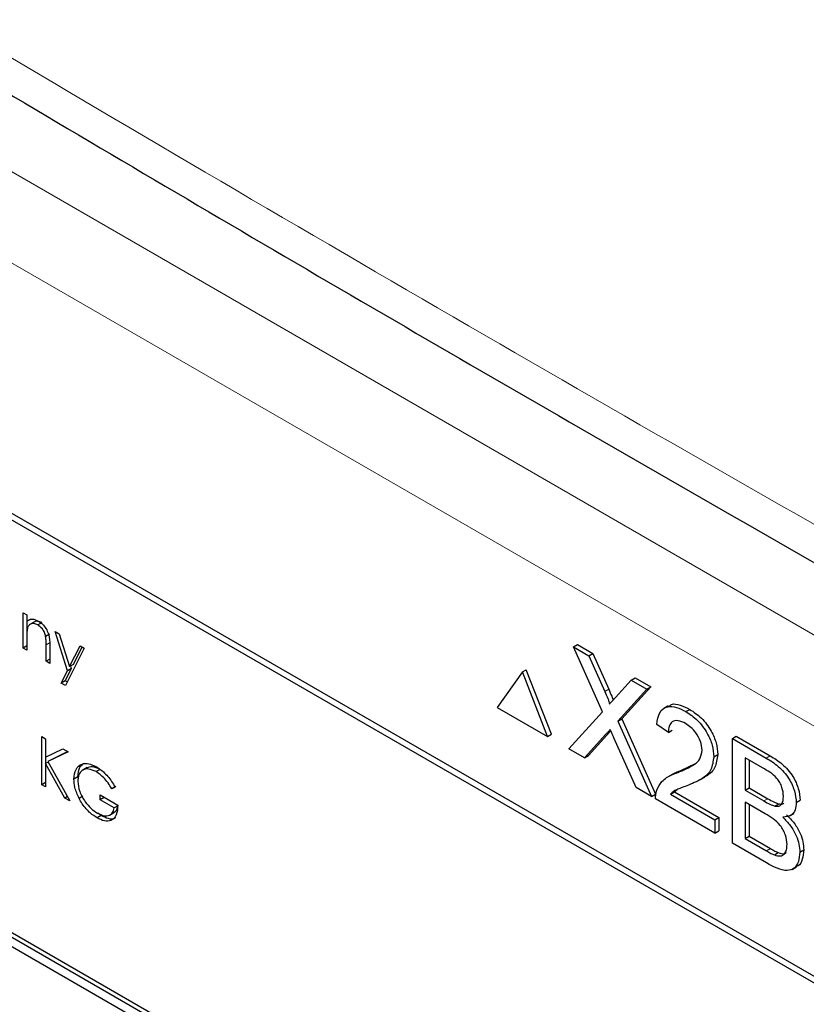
# Paper-space layout 'Blatt2' of a CAD drawing. Header units: millimetres. Extents: x 5 to 418, y 2 to 292.
# Tile 34 of 54: x 99.86 to 104.55, y 195.54 to 201.42. Entities that reach past the tile are written whole.
import ezdxf

# ---------------------------------------------------------------- set-up
doc = ezdxf.new("R2010")
doc.units = ezdxf.units.MM

psp = doc.layouts.new('Blatt2')

# ---------------------------------------------------------------- linework, layer by layer
at = {"color": 7, "linetype": 'Continuous', "lineweight": 18}
for p, q in [((95.6079, 202.9361), (110.4653, 194.3592)), ((110.2296, 193.9509), (95.3722, 202.5279)), ((100.0363, 197.6998), (100.0127, 197.6862)), ((103.3504, 197.4075), (103.374, 197.4211)), ((103.3575, 197.1513), (103.3811, 197.1649)), ((104.3156, 197.0088), (104.3392, 197.0224)), ((104.3009, 196.7525), (104.3245, 196.7661)), ((104.3174, 196.454), (104.341, 196.4676))]:
    psp.add_line(p, q, dxfattribs=at)
at = {"color": 7, "linetype": 'Continuous', "lineweight": 25}
for p, q in [((108.7524, 193.3067), (96.8494, 200.1781)), ((108.7187, 193.2872), (96.9335, 200.0906)), ((99.8752, 197.8771), (99.8976, 197.8641)), ((99.8752, 197.6666), (99.8752, 197.8771)), ((99.8976, 197.8641), (99.8976, 197.8262)), ((99.9212, 197.8398), (99.8976, 197.8262)), ((99.8988, 197.7621), (99.8988, 197.8269)), ((99.9442, 197.8233), (99.9148, 197.8063)), ((99.9866, 197.8178), (99.9631, 197.8042)), ((100.0671, 197.7663), (100.0912, 197.7524)), ((100.1408, 197.5312), (100.0671, 197.7663)), ((99.8976, 197.7297), (99.8976, 197.6536)), ((100.0336, 197.7492), (100.0101, 197.7356)), ((100.0912, 197.7524), (100.1529, 197.5555)), ((99.8976, 197.6795), (99.8752, 197.6666)), ((99.8976, 197.6536), (99.8752, 197.6666)), ((100.0127, 197.5872), (100.0127, 197.6862)), ((100.0351, 197.6817), (100.0351, 197.5742)), ((100.2398, 197.6666), (100.1279, 197.4432)), ((100.1529, 197.5555), (100.2156, 197.6806)), ((100.1765, 197.5691), (100.2286, 197.6731)), ((100.2156, 197.6806), (100.2398, 197.6666)), ((103.1638, 197.6737), (103.1873, 197.6874)), ((103.3363, 197.2849), (103.1638, 197.6737)), ((103.1638, 197.6737), (103.2559, 197.6206)), ((103.1873, 197.6874), (103.2794, 197.6342)), ((100.0351, 197.6001), (100.0127, 197.5872)), ((100.0351, 197.5742), (100.0127, 197.5872)), ((103.2559, 197.6206), (103.2794, 197.6342)), ((103.2559, 197.6206), (103.3504, 197.4075)), ((103.2794, 197.6342), (103.374, 197.4211)), ((100.1037, 197.4571), (100.1408, 197.5312)), ((100.1272, 197.4707), (100.1644, 197.5448)), ((100.1644, 197.5448), (100.1408, 197.5312)), ((100.1765, 197.5691), (100.1529, 197.5555)), ((100.1644, 197.5448), (100.1598, 197.5594)), ((102.8581, 197.5236), (102.8817, 197.5372)), ((103.0314, 197.1514), (102.8817, 197.5372)), ((102.3767, 194.4815), (97.1913, 197.475)), ((100.1272, 197.4707), (100.1037, 197.4571)), ((100.1384, 197.4643), (100.1272, 197.4707)), ((102.8581, 197.5236), (102.7084, 197.3106)), ((103.0078, 197.1378), (102.8581, 197.5236)), ((103.414, 197.3707), (103.5082, 197.4749)), ((103.5082, 197.4749), (103.5318, 197.4885)), ((103.5082, 197.4749), (103.6016, 197.421)), ((103.5318, 197.4885), (103.6252, 197.4346)), ((102.3532, 194.4679), (97.1677, 197.4614)), ((100.1279, 197.4432), (100.1037, 197.4571)), ((103.6016, 197.421), (103.4291, 197.2304)), ((103.6252, 197.4346), (103.4526, 197.244)), ((103.6016, 197.421), (103.6252, 197.4346)), ((97.1677, 197.4069), (102.3532, 194.4134)), ((102.7084, 197.3106), (103.0078, 197.1378)), ((103.7296, 197.3215), (103.7031, 197.3062)), ((103.8347, 197.2864), (103.8582, 197.3)), ((103.136, 197.0638), (103.3363, 197.2849)), ((103.4291, 197.2304), (103.4526, 197.244)), ((103.4526, 197.244), (103.653, 196.7925)), ((103.4291, 197.2304), (103.6294, 196.7789)), ((103.7304, 197.162), (103.6609, 197.2102)), ((103.7304, 197.162), (103.754, 197.1756)), ((99.9871, 197.1377), (100.0095, 197.1248)), ((99.9871, 196.8497), (99.9871, 197.1377)), ((100.0095, 197.1248), (100.0095, 197.0151)), ((103.0078, 197.1378), (103.0314, 197.1514)), ((103.3575, 197.1513), (103.2292, 197.0099)), ((103.3811, 197.1649), (103.2528, 197.0235)), ((103.3867, 197.1713), (103.3811, 197.1649)), ((103.5372, 196.8321), (103.4053, 197.1295)), ((104.1127, 197.1259), (104.1363, 197.1396)), ((104.1127, 196.4999), (104.1127, 197.1259)), ((104.1127, 197.1259), (104.3156, 197.0088)), ((104.1363, 197.1396), (104.3392, 197.0224)), ((100.0095, 197.0151), (100.1135, 197.0648)), ((100.1135, 197.0648), (100.1454, 197.0463)), ((103.2292, 197.0099), (103.136, 197.0638)), ((100.0107, 196.9764), (100.0107, 197.0157)), ((100.1454, 197.0463), (100.0229, 196.9878)), ((100.0464, 197.0014), (100.0229, 196.9878)), ((100.1432, 197.0476), (100.0464, 197.0014)), ((103.2292, 197.0099), (103.2528, 197.0235)), ((104.0015, 197.0173), (104.025, 197.0309)), ((104.2924, 196.95), (104.1891, 197.0096)), ((104.1891, 197.0096), (104.1891, 196.817)), ((100.0247, 196.9845), (100.0095, 196.9757)), ((100.0095, 196.9757), (100.0095, 196.8367)), ((100.1252, 196.77), (100.0095, 196.9757)), ((100.0229, 196.9878), (100.155, 196.7527)), ((100.2583, 196.952), (100.2288, 196.935)), ((100.336, 196.9414), (100.3124, 196.9278)), ((103.8098, 196.9361), (103.8881, 196.9751)), ((104.2127, 196.996), (104.2127, 196.8306)), ((100.2026, 196.8966), (100.179, 196.883)), ((103.7522, 196.911), (103.7256, 196.8957)), ((103.7862, 196.9225), (103.8098, 196.9361)), ((103.9219, 196.8805), (103.9484, 196.8958)), ((100.0095, 196.8626), (99.9871, 196.8497)), ((100.0095, 196.8367), (99.9871, 196.8497)), ((100.4297, 196.8393), (100.4061, 196.8257)), ((100.4253, 196.8356), (100.4061, 196.8257)), ((103.6294, 196.7789), (103.5372, 196.8321)), ((104.1891, 196.817), (104.2127, 196.8306)), ((104.2127, 196.8306), (104.3245, 196.7661)), ((100.1404, 196.7787), (100.1252, 196.77)), ((100.155, 196.7527), (100.1252, 196.77)), ((100.2332, 196.7819), (100.2096, 196.7683)), ((100.3357, 196.7888), (100.4413, 196.7278)), ((100.3357, 196.7592), (100.3357, 196.7888)), ((100.3593, 196.7728), (100.3357, 196.7592)), ((100.3593, 196.7728), (100.3593, 196.7752)), ((100.4425, 196.7248), (100.3593, 196.7728)), ((103.6294, 196.7789), (103.653, 196.7925)), ((104.0084, 196.5601), (103.654, 196.7647)), ((103.7432, 196.7935), (103.7668, 196.8071)), ((103.7432, 196.7935), (104.0084, 196.6404)), ((103.7822, 196.82), (103.7668, 196.8071)), ((103.7668, 196.8071), (104.032, 196.654)), ((104.1891, 196.817), (104.3009, 196.7525)), ((100.4189, 196.7112), (100.3357, 196.7592)), ((100.4406, 196.7238), (100.4189, 196.7112)), ((104.3086, 196.6758), (104.1891, 196.7447)), ((104.1891, 196.7447), (104.1891, 196.528)), ((104.2127, 196.7311), (104.2127, 196.5416)), ((104.366, 196.7222), (104.3896, 196.7358)), ((104.4949, 196.743), (104.5185, 196.7566)), ((100.3413, 196.6651), (100.3177, 196.6515)), ((100.3413, 196.6651), (100.3217, 196.679)), ((100.3922, 196.6681), (100.4217, 196.6851)), ((104.0084, 196.6404), (104.032, 196.654)), ((104.032, 196.654), (104.032, 196.5737)), ((104.4559, 196.663), (104.4824, 196.6783)), ((104.0084, 196.6404), (104.0084, 196.5601)), ((104.0084, 196.5601), (104.032, 196.5737)), ((104.1891, 196.528), (104.2127, 196.5416)), ((104.1891, 196.528), (104.3174, 196.454)), ((104.2127, 196.5416), (104.341, 196.4676)), ((104.3162, 196.3824), (104.1127, 196.4999)), ((104.3638, 196.4302), (104.3873, 196.4438)), ((104.5158, 196.4465), (104.5394, 196.4602)), ((104.4695, 196.3432), (104.496, 196.3585))]:
    psp.add_line(p, q, dxfattribs=at)
at = {"color": 7, "linetype": 'Continuous', "lineweight": 18}
psp.add_open_spline([(89.5913, 207.5299), (91.3909, 206.379), (94.9912, 204.0764), (100.6547, 200.6659), (106.5402, 197.2807), (112.1639, 194.1957), (115.8422, 192.2837), (117.4307, 191.458)], degree=3, knots=[0, 0, 0, 0, 0.204721, 0.409562, 0.623395, 0.837364, 1, 1, 1, 1], dxfattribs=at)
at = {"color": 7, "linetype": 'Continuous', "lineweight": 25}
for points, knots in [([(89.7361, 207.2309), (90.4253, 206.7822), (92.3491, 205.5299), (95.6638, 203.4643), (99.6765, 201.0325), (103.8494, 198.5945), (108.0955, 196.1974), (112.2488, 193.935), (115.4187, 192.2601), (117.1551, 191.3752), (117.5789, 191.1592)], [0, 0, 0, 0, 0.0791668, 0.2209791, 0.3716118, 0.5223293, 0.6730843, 0.823745, 0.9569823, 1, 1, 1, 1]), ([(99.8976, 197.8262), (99.9082, 197.8333), (99.9273, 197.846), (99.9548, 197.8334), (99.967, 197.8278)], [0, 0, 0, 0, 0.559141, 1, 1, 1, 1]), ([(99.9866, 197.8178), (99.9788, 197.8213), (99.9632, 197.8282), (99.9479, 197.8265), (99.9423, 197.8217), (99.9416, 197.8211)], [0, 0, 0, 0, 0.4662605, 0.9329678, 1, 1, 1, 1]), ([(99.967, 197.8278), (99.9751, 197.8222), (99.9915, 197.8112), (100.0129, 197.7836), (100.0347, 197.7374), (100.0349, 197.7047), (100.0351, 197.6817)], [0, 0, 0, 0, 0.187021, 0.37389, 0.56061, 1, 1, 1, 1]), ([(99.901, 197.7842), (99.8998, 197.7745), (99.8976, 197.757), (99.8976, 197.7381), (99.8976, 197.7297)], [0, 0, 0, 0, 0.5596576, 1, 1, 1, 1]), ([(99.9631, 197.8042), (99.9552, 197.8078), (99.9393, 197.815), (99.9208, 197.8109), (99.9073, 197.8009), (99.9031, 197.7898), (99.901, 197.7842)], [0, 0, 0, 0, 0.2795525, 0.559373, 0.7797026, 1, 1, 1, 1]), ([(100.0101, 197.7356), (100.0083, 197.7433), (100.0047, 197.7588), (99.9885, 197.7866), (99.9727, 197.7975), (99.9631, 197.8042)], [0, 0, 0, 0, 0.281192, 0.561331, 1, 1, 1, 1]), ([(100.0127, 197.6862), (100.0128, 197.6952), (100.0129, 197.7111), (100.0109, 197.7281), (100.0101, 197.7356)], [0, 0, 0, 0, 0.560255, 1, 1, 1, 1]), ([(103.374, 197.4211), (103.38, 197.4069), (103.3884, 197.3872), (103.3979, 197.3649), (103.3994, 197.3573), (103.3999, 197.3551)], [0, 0, 0, 0, 0.646868, 0.900977, 1, 1, 1, 1]), ([(103.3504, 197.4075), (103.3565, 197.3933), (103.365, 197.3736), (103.3755, 197.348), (103.3775, 197.337), (103.3786, 197.3315)], [0, 0, 0, 0, 0.561277, 0.781763, 1, 1, 1, 1]), ([(103.3786, 197.3315), (103.3852, 197.3389), (103.397, 197.3519), (103.4088, 197.3649), (103.414, 197.3707)], [0, 0, 0, 0, 0.56, 1, 1, 1, 1]), ([(103.6609, 197.2102), (103.6649, 197.2356), (103.6729, 197.2864), (103.7195, 197.3209), (103.7777, 197.3157), (103.8157, 197.2962), (103.8347, 197.2864)], [0, 0, 0, 0, 0.280235, 0.558893, 0.779132, 1, 1, 1, 1]), ([(103.7329, 197.3163), (103.7382, 197.3213), (103.7551, 197.3371), (103.802, 197.3281), (103.8395, 197.3094), (103.8582, 197.3)], [0, 0, 0, 0, 0.185653, 0.592247, 1, 1, 1, 1]), ([(103.8582, 197.3), (103.8819, 197.2845), (103.9291, 197.2535), (103.9856, 197.1775), (104.02, 197.0981), (104.0234, 197.0533), (104.025, 197.0309)], [0, 0, 0, 0, 0.280482, 0.559644, 0.779749, 1, 1, 1, 1]), ([(103.8332, 197.2151), (103.8182, 197.2225), (103.7882, 197.2372), (103.7522, 197.2298), (103.733, 197.2013), (103.7313, 197.1751), (103.7304, 197.162)], [0, 0, 0, 0, 0.28041, 0.559489, 0.779375, 1, 1, 1, 1]), ([(103.8347, 197.2864), (103.8583, 197.2709), (103.9055, 197.2399), (103.962, 197.1639), (103.9965, 197.0845), (103.9998, 197.0397), (104.0015, 197.0173)], [0, 0, 0, 0, 0.280482, 0.559644, 0.779749, 1, 1, 1, 1]), ([(103.383, 197.1796), (103.3782, 197.1744), (103.3697, 197.165), (103.3612, 197.1555), (103.3575, 197.1513)], [0, 0, 0, 0, 0.560002, 1, 1, 1, 1]), ([(103.4053, 197.1295), (103.4011, 197.1389), (103.3937, 197.1556), (103.3863, 197.1723), (103.383, 197.1796)], [0, 0, 0, 0, 0.56, 1, 1, 1, 1]), ([(103.932, 197.0567), (103.9301, 197.0738), (103.9265, 197.1079), (103.8983, 197.1577), (103.8658, 197.194), (103.844, 197.208), (103.8332, 197.2151)], [0, 0, 0, 0, 0.27908, 0.558612, 0.779043, 1, 1, 1, 1]), ([(103.7862, 196.9225), (103.8209, 196.9367), (103.8691, 196.9565), (103.9224, 197.0002), (103.9288, 197.0379), (103.932, 197.0567)], [0, 0, 0, 0, 0.561313, 0.781386, 1, 1, 1, 1]), ([(104.0015, 197.0173), (103.9978, 196.9896), (103.9905, 196.9339), (103.9322, 196.8809), (103.8819, 196.8601), (103.8511, 196.8473)], [0, 0, 0, 0, 0.278741, 0.558834, 1, 1, 1, 1]), ([(104.025, 197.0309), (104.0213, 197.0034), (104.0137, 196.9482), (103.9777, 196.9115), (103.953, 196.9), (103.9475, 196.8974)], [0, 0, 0, 0, 0.43566, 0.873431, 1, 1, 1, 1]), ([(104.3156, 197.0088), (104.3397, 196.994), (104.3876, 196.9645), (104.4503, 196.8939), (104.4875, 196.8124), (104.4925, 196.7661), (104.4949, 196.743)], [0, 0, 0, 0, 0.281116, 0.560026, 0.780112, 1, 1, 1, 1]), ([(104.3392, 197.0224), (104.3633, 197.0076), (104.4112, 196.9781), (104.4738, 196.9075), (104.511, 196.826), (104.516, 196.7797), (104.5185, 196.7566)], [0, 0, 0, 0, 0.281116, 0.560026, 0.780112, 1, 1, 1, 1]), ([(100.179, 196.883), (100.1815, 196.9042), (100.1864, 196.9465), (100.2223, 196.9764), (100.267, 196.9792), (100.2978, 196.9643), (100.3132, 196.9569)], [0, 0, 0, 0, 0.27959, 0.559072, 0.779411, 1, 1, 1, 1]), ([(100.3124, 196.9278), (100.2967, 196.9347), (100.2651, 196.9484), (100.2283, 196.939), (100.2056, 196.9118), (100.2028, 196.8848), (100.2014, 196.8713)], [0, 0, 0, 0, 0.279847, 0.559555, 0.779847, 1, 1, 1, 1]), ([(100.2026, 196.8966), (100.2046, 196.9185), (100.2081, 196.9571), (100.2322, 196.9726), (100.2426, 196.9793)], [0, 0, 0, 0, 0.56748, 1, 1, 1, 1]), ([(100.336, 196.9414), (100.32, 196.9487), (100.2898, 196.9626), (100.2668, 196.9533), (100.256, 196.9489)], [0, 0, 0, 0, 0.530787, 1, 1, 1, 1]), ([(100.3132, 196.9569), (100.3275, 196.9474), (100.351, 196.9318), (100.3815, 196.8998), (100.405, 196.8691), (100.4185, 196.8468), (100.4253, 196.8356)], [0, 0, 0, 0, 0.339527, 0.559586, 0.779731, 1, 1, 1, 1]), ([(104.4185, 196.7794), (104.4169, 196.7973), (104.4144, 196.8243), (104.3978, 196.8626), (104.3611, 196.9133), (104.3229, 196.9337), (104.2924, 196.95)], [0, 0, 0, 0, 0.249512, 0.375019, 0.500244, 1, 1, 1, 1]), ([(100.2096, 196.7683), (100.1998, 196.7905), (100.1822, 196.8301), (100.18, 196.8668), (100.179, 196.883)], [0, 0, 0, 0, 0.559317, 1, 1, 1, 1]), ([(100.4061, 196.8257), (100.3907, 196.8493), (100.3631, 196.8913), (100.3279, 196.9166), (100.3124, 196.9278)], [0, 0, 0, 0, 0.5598397, 1, 1, 1, 1]), ([(103.6612, 196.8162), (103.6704, 196.8352), (103.6856, 196.8665), (103.7197, 196.8932), (103.7517, 196.9102), (103.7747, 196.9184), (103.7862, 196.9225)], [0, 0, 0, 0, 0.339411, 0.559525, 0.779752, 1, 1, 1, 1]), ([(103.7524, 196.9105), (103.7601, 196.9149), (103.7782, 196.9253), (103.7982, 196.9321), (103.8098, 196.9361)], [0, 0, 0, 0, 0.4218292, 1, 1, 1, 1]), ([(100.2014, 196.8713), (100.204, 196.8507), (100.2091, 196.8097), (100.2422, 196.7503), (100.2806, 196.706), (100.3066, 196.6886), (100.3196, 196.6799)], [0, 0, 0, 0, 0.279061, 0.558584, 0.779236, 1, 1, 1, 1]), ([(103.8511, 196.8473), (103.8381, 196.8425), (103.8168, 196.8345), (103.7875, 196.8229), (103.763, 196.812), (103.7498, 196.7996), (103.7432, 196.7935)], [0, 0, 0, 0, 0.340038, 0.560063, 0.78009, 1, 1, 1, 1]), ([(100.3177, 196.6515), (100.3038, 196.6604), (100.281, 196.6751), (100.2511, 196.7054), (100.228, 196.735), (100.2158, 196.7572), (100.2096, 196.7683)], [0, 0, 0, 0, 0.339789, 0.559872, 0.779908, 1, 1, 1, 1]), ([(103.654, 196.7647), (103.6542, 196.7752), (103.6545, 196.794), (103.6592, 196.8094), (103.6612, 196.8162)], [0, 0, 0, 0, 0.559956, 1, 1, 1, 1]), ([(104.3245, 196.7661), (104.3367, 196.759), (104.3587, 196.7463), (104.3802, 196.739), (104.3896, 196.7358)], [0, 0, 0, 0, 0.560393, 1, 1, 1, 1]), ([(104.366, 196.7222), (104.3747, 196.7213), (104.392, 196.7194), (104.4145, 196.7368), (104.417, 196.7632), (104.4185, 196.7794)], [0, 0, 0, 0, 0.280869, 0.561063, 1, 1, 1, 1]), ([(100.4413, 196.7278), (100.4397, 196.707), (100.4367, 196.6653), (100.4051, 196.6322), (100.362, 196.6294), (100.3325, 196.6441), (100.3177, 196.6515)], [0, 0, 0, 0, 0.280351, 0.559367, 0.779371, 1, 1, 1, 1]), ([(100.3196, 196.6799), (100.3325, 196.6736), (100.3582, 196.661), (100.3898, 196.6642), (100.4117, 196.6812), (100.4165, 196.7012), (100.4189, 196.7112)], [0, 0, 0, 0, 0.2802537, 0.5599124, 0.7799408, 1, 1, 1, 1]), ([(100.4181, 196.6844), (100.4238, 196.6878), (100.4342, 196.694), (100.4376, 196.7086), (100.4392, 196.7151)], [0, 0, 0, 0, 0.5510158, 1, 1, 1, 1]), ([(104.3009, 196.7525), (104.3132, 196.7454), (104.3351, 196.7327), (104.3566, 196.7254), (104.366, 196.7222)], [0, 0, 0, 0, 0.560393, 1, 1, 1, 1]), ([(104.3896, 196.7358), (104.3987, 196.7341), (104.4108, 196.7318), (104.4184, 196.7387), (104.4203, 196.7404)], [0, 0, 0, 0, 0.753765, 1, 1, 1, 1]), ([(104.4949, 196.743), (104.4934, 196.7277), (104.4904, 196.6972), (104.4642, 196.6606), (104.4328, 196.6573), (104.4136, 196.6553)], [0, 0, 0, 0, 0.280336, 0.5608, 1, 1, 1, 1]), ([(100.4282, 196.6546), (100.4266, 196.6527), (100.417, 196.6413), (100.3846, 196.6443), (100.3557, 196.6581), (100.3413, 196.6651)], [0, 0, 0, 0, 0.089239, 0.543973, 1, 1, 1, 1]), ([(104.4393, 196.4919), (104.4377, 196.5108), (104.4351, 196.5391), (104.4174, 196.5791), (104.3807, 196.6337), (104.3406, 196.6571), (104.3086, 196.6758)], [0, 0, 0, 0, 0.249802, 0.375546, 0.501154, 1, 1, 1, 1]), ([(104.4136, 196.6553), (104.4294, 196.6396), (104.4608, 196.6082), (104.4942, 196.5497), (104.5131, 196.4935), (104.5149, 196.4622), (104.5158, 196.4465)], [0, 0, 0, 0, 0.280211, 0.55967, 0.779709, 1, 1, 1, 1]), ([(104.4372, 196.6689), (104.4529, 196.6532), (104.4844, 196.6218), (104.5178, 196.5633), (104.5367, 196.5071), (104.5385, 196.4758), (104.5394, 196.4602)], [0, 0, 0, 0, 0.280211, 0.55967, 0.779709, 1, 1, 1, 1]), ([(104.3638, 196.4302), (104.3757, 196.4267), (104.3995, 196.4198), (104.4246, 196.4338), (104.4376, 196.4598), (104.4388, 196.4812), (104.4393, 196.4919)], [0, 0, 0, 0, 0.28029, 0.559018, 0.779402, 1, 1, 1, 1]), ([(104.5158, 196.4465), (104.5141, 196.4269), (104.5107, 196.3875), (104.4843, 196.347), (104.4212, 196.3265), (104.3595, 196.3594), (104.3162, 196.3824)], [0, 0, 0, 0, 0.187143, 0.374319, 0.560786, 1, 1, 1, 1]), ([(104.3174, 196.454), (104.3261, 196.449), (104.3416, 196.44), (104.357, 196.4332), (104.3638, 196.4302)], [0, 0, 0, 0, 0.560099, 1, 1, 1, 1]), ([(104.341, 196.4676), (104.3496, 196.4626), (104.3652, 196.4536), (104.3806, 196.4468), (104.3873, 196.4438)], [0, 0, 0, 0, 0.560099, 1, 1, 1, 1]), ([(104.3873, 196.4438), (104.3997, 196.4396), (104.4184, 196.4331), (104.431, 196.4418), (104.4353, 196.4448)], [0, 0, 0, 0, 0.658905, 1, 1, 1, 1]), ([(104.5394, 196.4602), (104.5375, 196.4409), (104.5337, 196.4023), (104.5161, 196.3673), (104.4982, 196.3624), (104.4946, 196.3614)], [0, 0, 0, 0, 0.444756, 0.889591, 1, 1, 1, 1])]:
    psp.add_open_spline(points, degree=3, knots=knots, dxfattribs=at)

doc.saveas('drawing.dxf')
